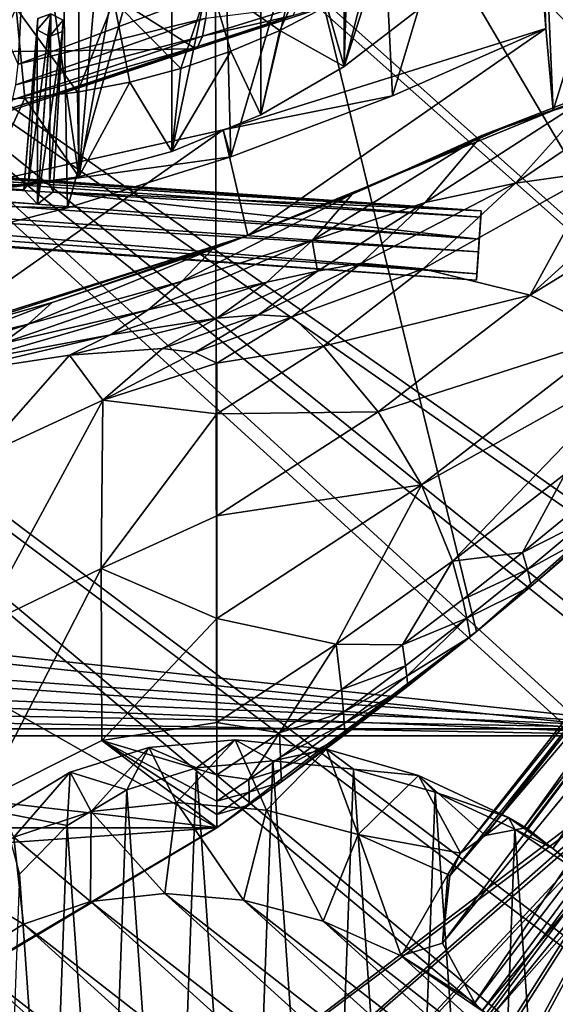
# Model space of a CAD drawing. Header units: metres. Extents: x -904 to 0, y -908 to 0.
# Tile 108 of 161: x -336 to -263, y -232 to -98. Entities that reach past the tile are written whole.
import ezdxf

# ---------------------------------------------------------------- set-up
doc = ezdxf.new("R2010")
doc.units = ezdxf.units.M

msp = doc.modelspace()

# ---------------------------------------------------------------- linework, layer by layer
at = {"layer": 'None'}
for points in [[(-340.778107, -121.33815, 1979.975098), (-340.772614, -30.867098, 1927.806885), (-327.809082, -119.616325, 1977.327515)], [(-340.772614, -30.867098, 1927.806885), (-327.802185, -32.960297, 1927.296631), (-327.809082, -119.616325, 1977.327515)], [(-327.809082, -119.616325, 1977.327515), (-327.802185, -32.960297, 1927.296631), (-321.045898, -42.09388, 1932.019531)], [(-570.15863, -58.565701, 661.240173), (-309.111755, -207.702347, 657.334961), (-309.403992, -35.91481, 661.833374)], [(-309.111755, -207.702347, 657.334961), (-273.966705, -181.177963, 658.029663), (-309.403992, -35.91481, 661.833374)], [(-309.403992, -35.91481, 661.833374), (-273.966705, -181.177963, 658.029663), (-240.875107, -152.150711, 658.789795)], [(-279.686188, -47.13221, 661.539673), (-309.403992, -35.91481, 661.833374), (-240.875107, -152.150711, 658.789795)], [(-327.809082, -119.616325, 1977.327515), (-321.045898, -42.09388, 1932.019531), (-315.202454, -50.203594, 1936.422363)], [(-240.875107, -152.150711, 658.789795), (-242.678009, -75.317757, 660.801697), (-279.686188, -47.13221, 661.539673)], [(-360.185577, -49.225632, 1508.736206), (-333.425598, -55.798313, 1510.421387), (-336.018341, -104.384018, 1538.417725)], [(-315.203613, -116.225586, 1974.506104), (-327.809082, -119.616325, 1977.327515), (-315.202454, -50.203594, 1936.422363)], [(-315.203613, -116.225586, 1974.506104), (-315.202454, -50.203594, 1936.422363), (-303.165863, -59.486263, 1941.720703)], [(-352.977783, -51.564682, 192.840973), (-330.615753, -51.564575, 200.891068), (-352.315155, -129.66301, 201.406082)], [(-330.615753, -51.564575, 200.891068), (-329.323792, -123.827972, 209.19838), (-352.315155, -129.66301, 201.406082)], [(-330.615753, -51.564575, 200.891068), (-308.948242, -51.564468, 210.65741), (-329.323792, -123.827972, 209.19838)], [(-308.948242, -51.564468, 210.65741), (-307.235657, -116.905838, 218.568741), (-329.323792, -123.827972, 209.19838)], [(-308.948242, -51.564468, 210.65741), (-288.105225, -51.564365, 222.078217), (-307.235657, -116.905838, 218.568741)], [(-288.105225, -51.564365, 222.078217), (-285.30072, -108.671394, 229.986725), (-307.235657, -116.905838, 218.568741)], [(-288.105225, -51.564365, 222.078217), (-268.185822, -51.56427, 235.04538), (-285.30072, -108.671394, 229.986725)], [(-268.185822, -51.56427, 235.04538), (-264.548676, -99.550575, 242.856384), (-285.30072, -108.671394, 229.986725)], [(-268.185822, -51.56427, 235.04538), (-266.150391, -51.564274, 234.471405), (-264.548676, -99.550575, 242.856384)], [(-266.150391, -51.564274, 234.471405), (-263.57016, -110.645126, 244.626434), (-264.548676, -99.550575, 242.856384)], [(-266.150391, -51.564274, 234.471405), (-245.317902, -51.56432, 228.596802), (-263.57016, -110.645126, 244.626434)], [(-245.317902, -51.56432, 228.596802), (-242.650131, -103.940552, 237.516327), (-263.57016, -110.645126, 244.626434)], [(-336.018341, -104.384018, 1538.417725), (-333.425598, -55.798313, 1510.421387), (-310.35675, -94.767845, 1529.938843)], [(-570.15863, -58.565701, 661.240173), (-584.097839, -207.702347, 657.334961), (-309.111755, -207.702347, 657.334961)], [(-303.167694, -111.231911, 1971.581177), (-315.203613, -116.225586, 1974.506104), (-303.165863, -59.486263, 1941.720703)], [(-303.167694, -111.231911, 1971.581177), (-303.165863, -59.486263, 1941.720703), (-291.875885, -63.093544, 1944.601685)], [(-291.887726, -104.718575, 1968.632446), (-303.167694, -111.231911, 1971.581177), (-291.875885, -63.093544, 1944.601685)], [(-291.887726, -104.718575, 1968.632446), (-291.875885, -63.093544, 1944.601685), (-290.615204, -63.251045, 1944.844727)], [(-281.540894, -64.128891, 1946.890625), (-291.887726, -104.718575, 1968.632446), (-290.615204, -63.251045, 1944.844727)], [(-281.539154, -96.784805, 1965.748413), (-291.887726, -104.718575, 1968.632446), (-281.540894, -64.128891, 1946.890625)], [(-579.414856, -106.2174, 1605.699707), (-311.951202, -102.333786, 1605.762329), (-369.758789, -65.81794, 1606.712402)], [(-311.951202, -102.333786, 1605.762329), (-285.877808, -93.790787, 1605.964355), (-369.758789, -65.81794, 1606.712402)], [(-300.595734, -99.810318, 1995.312622), (-295.07312, -87.566368, 2019.630005), (-310.040985, -93.242393, 2020.919434)], [(-294.209839, -96.519493, 1994.215942), (-295.07312, -87.566368, 2019.630005), (-300.595734, -99.810318, 1995.312622)], [(-323.056915, -95.837952, 2022.274536), (-313.983032, -104.969437, 1997.598267), (-310.040985, -93.242393, 2020.919434)], [(-313.983032, -104.969437, 1997.598267), (-307.197815, -102.631332, 1996.443726), (-310.040985, -93.242393, 2020.919434)], [(-310.040985, -93.242393, 2020.919434), (-307.197815, -102.631332, 1996.443726), (-300.595734, -99.810318, 1995.312622)], [(-288.07254, -92.77404, 1993.165161), (-294.209839, -96.519493, 1994.215942), (-291.887726, -104.718575, 1968.632446)], [(-281.539154, -96.784805, 1965.748413), (-288.07254, -92.77404, 1993.165161), (-291.887726, -104.718575, 1968.632446)], [(-285.877808, -93.790787, 1605.964355), (-311.951202, -102.333786, 1605.762329), (-298.815125, -97.778793, 1586.467041)], [(-323.056915, -95.837952, 2022.274536), (-336.272583, -96.787689, 2023.781372), (-327.967041, -108.154839, 1999.937988)], [(-310.35675, -94.767845, 1529.938843), (-310.602661, -98.152069, 1549.077271), (-336.018341, -104.384018, 1538.417725)], [(-327.967041, -108.154839, 1999.937988), (-320.917572, -106.813599, 1998.766235), (-323.056915, -95.837952, 2022.274536)], [(-320.917572, -106.813599, 1998.766235), (-313.983032, -104.969437, 1997.598267), (-323.056915, -95.837952, 2022.274536)], [(-335.096313, -108.986382, 2001.10498), (-336.272583, -96.787689, 2023.781372), (-342.268646, -109.303604, 2002.259277)], [(-336.272583, -96.787689, 2023.781372), (-335.096313, -108.986382, 2001.10498), (-327.967041, -108.154839, 1999.937988)], [(-298.176788, -96.625847, 1565.871704), (-311.040833, -100.57795, 1568.351074), (-310.602661, -98.152069, 1549.077271)], [(-298.176788, -96.625847, 1565.871704), (-298.815125, -97.778793, 1586.467041), (-311.040833, -100.57795, 1568.351074)], [(-291.887726, -104.718575, 1968.632446), (-294.209839, -96.519493, 1994.215942), (-300.595734, -99.810318, 1995.312622)], [(-310.602661, -98.152069, 1549.077271), (-336.327271, -107.168266, 1555.495117), (-336.018341, -104.384018, 1538.417725)], [(-310.602661, -98.152069, 1549.077271), (-311.040833, -100.57795, 1568.351074), (-336.327271, -107.168266, 1555.495117)], [(-311.951202, -102.333786, 1605.762329), (-311.68454, -101.995674, 1587.721069), (-298.815125, -97.778793, 1586.467041)], [(-298.815125, -97.778793, 1586.467041), (-311.68454, -101.995674, 1587.721069), (-311.040833, -100.57795, 1568.351074)], [(-308.258362, -113.289162, 254.313873), (-285.30072, -108.671394, 229.986725), (-264.548676, -99.550575, 242.856384)], [(-308.258362, -113.289162, 254.313873), (-264.548676, -99.550575, 242.856384), (-304.923157, -127.584183, 256.257996)], [(-307.197815, -102.631332, 1996.443726), (-303.167694, -111.231911, 1971.581177), (-300.595734, -99.810318, 1995.312622)], [(-264.548676, -99.550575, 242.856384), (-263.57016, -110.645126, 244.626434), (-304.923157, -127.584183, 256.257996)], [(-300.595734, -99.810318, 1995.312622), (-303.167694, -111.231911, 1971.581177), (-291.887726, -104.718575, 1968.632446)], [(-311.040833, -100.57795, 1568.351074), (-336.76712, -109.205345, 1572.676147), (-336.327271, -107.168266, 1555.495117)], [(-311.040833, -100.57795, 1568.351074), (-311.68454, -101.995674, 1587.721069), (-336.76712, -109.205345, 1572.676147)], [(-337.979492, -110.967003, 1605.560547), (-311.951202, -102.333786, 1605.762329), (-579.414856, -106.2174, 1605.699707)], [(-311.951202, -102.333786, 1605.762329), (-337.979492, -110.967003, 1605.560547), (-337.340118, -110.476547, 1589.921021)], [(-311.68454, -101.995674, 1587.721069), (-337.340118, -110.476547, 1589.921021), (-336.76712, -109.205345, 1572.676147)], [(-311.68454, -101.995674, 1587.721069), (-311.951202, -102.333786, 1605.762329), (-337.340118, -110.476547, 1589.921021)], [(-313.983032, -104.969437, 1997.598267), (-315.203613, -116.225586, 1974.506104), (-307.197815, -102.631332, 1996.443726)], [(-315.203613, -116.225586, 1974.506104), (-303.167694, -111.231911, 1971.581177), (-307.197815, -102.631332, 1996.443726)], [(-257.289978, -107.859802, 392.091766), (-242.837982, -102.979958, 419.655731), (-268.663788, -120.507317, 396.536804)], [(-268.663788, -120.507317, 396.536804), (-242.837982, -102.979958, 419.655731), (-257.528198, -118.892288, 424.103149)], [(-315.203613, -116.225586, 1974.506104), (-313.983032, -104.969437, 1997.598267), (-320.917572, -106.813599, 1998.766235)], [(-263.57016, -110.645126, 244.626434), (-242.650131, -103.940552, 237.516327), (-251.380814, -106.207016, 324.41684)], [(-257.289978, -107.859802, 392.091766), (-273.212372, -114.029503, 365.419128), (-251.380814, -106.207016, 324.41684)], [(-273.212372, -114.029503, 365.419128), (-270.479858, -113.079422, 324.41684), (-251.380814, -106.207016, 324.41684)], [(-251.380814, -106.207016, 324.41684), (-270.479858, -113.079422, 324.41684), (-263.57016, -110.645126, 244.626434)], [(-327.809082, -119.616325, 1977.327515), (-320.917572, -106.813599, 1998.766235), (-327.967041, -108.154839, 1999.937988)], [(-327.809082, -119.616325, 1977.327515), (-315.203613, -116.225586, 1974.506104), (-320.917572, -106.813599, 1998.766235)], [(-273.212372, -114.029503, 365.419128), (-257.289978, -107.859802, 392.091766), (-280.902405, -123.089821, 369.59729)], [(-280.902405, -123.089821, 369.59729), (-257.289978, -107.859802, 392.091766), (-268.663788, -120.507317, 396.536804)], [(-342.268646, -109.303604, 2002.259277), (-340.778107, -121.33815, 1979.975098), (-335.096313, -108.986382, 2001.10498)], [(-340.778107, -121.33815, 1979.975098), (-327.809082, -119.616325, 1977.327515), (-335.096313, -108.986382, 2001.10498)], [(-335.096313, -108.986382, 2001.10498), (-327.809082, -119.616325, 1977.327515), (-327.967041, -108.154839, 1999.937988)], [(-307.235657, -116.905838, 218.568741), (-285.30072, -108.671394, 229.986725), (-308.258362, -113.289162, 254.313873)], [(-263.57016, -110.645126, 244.626434), (-289.070953, -121.064362, 324.41684), (-304.923157, -127.584183, 256.257996)], [(-270.479858, -113.079422, 324.41684), (-289.070953, -121.064362, 324.41684), (-263.57016, -110.645126, 244.626434)], [(-273.212372, -114.029503, 365.419128), (-290.794067, -121.969086, 340.890442), (-270.479858, -113.079422, 324.41684)], [(-290.794067, -121.969086, 340.890442), (-289.070953, -121.064362, 324.41684), (-270.479858, -113.079422, 324.41684)], [(-353.515472, -123.347672, 262.532867), (-307.235657, -116.905838, 218.568741), (-308.258362, -113.289162, 254.313873)], [(-353.515472, -123.347672, 262.532867), (-308.258362, -113.289162, 254.313873), (-348.129944, -141.226334, 265.090027)], [(-308.258362, -113.289162, 254.313873), (-304.923157, -127.584183, 256.257996), (-348.129944, -141.226334, 265.090027)], [(-290.794067, -121.969086, 340.890442), (-273.212372, -114.029503, 365.419128), (-296.218445, -128.241486, 344.45343)], [(-296.218445, -128.241486, 344.45343), (-273.212372, -114.029503, 365.419128), (-280.902405, -123.089821, 369.59729)], [(-353.515472, -123.347672, 262.532867), (-329.323792, -123.827972, 209.19838), (-307.235657, -116.905838, 218.568741)], [(-266.663818, -135.641937, 456.405334), (-247.476913, -118.269089, 452.187042), (-238.560318, -118.387329, 480.707062)], [(-247.476913, -118.269089, 452.187042), (-266.663818, -135.641937, 456.405334), (-257.528198, -118.892288, 424.103149)], [(-255.237625, -141.133286, 512.857849), (-266.663818, -135.641937, 456.405334), (-238.560318, -118.387329, 480.707062)], [(-266.663818, -135.641937, 456.405334), (-281.153229, -132.099258, 400.969513), (-257.528198, -118.892288, 424.103149)], [(-281.153229, -132.099258, 400.969513), (-268.663788, -120.507317, 396.536804), (-257.528198, -118.892288, 424.103149)], [(-289.070953, -121.064362, 324.41684), (-309.686249, -129.399902, 317.577972), (-304.923157, -127.584183, 256.257996)], [(-290.794067, -121.969086, 340.890442), (-309.686249, -129.399902, 317.577972), (-289.070953, -121.064362, 324.41684)], [(-281.153229, -132.099258, 400.969513), (-289.497742, -131.303055, 373.763184), (-268.663788, -120.507317, 396.536804)], [(-289.497742, -131.303055, 373.763184), (-280.902405, -123.089821, 369.59729), (-268.663788, -120.507317, 396.536804)], [(-309.686249, -129.399902, 317.577972), (-290.794067, -121.969086, 340.890442), (-313.79834, -133.759689, 320.763885)], [(-313.79834, -133.759689, 320.763885), (-290.794067, -121.969086, 340.890442), (-296.218445, -128.241486, 344.45343)], [(-352.315155, -129.66301, 201.406082), (-329.323792, -123.827972, 209.19838), (-353.515472, -123.347672, 262.532867)], [(-295.49884, -132.379745, 360.715729), (-296.218445, -128.241486, 344.45343), (-280.902405, -123.089821, 369.59729)], [(-289.497742, -131.303055, 373.763184), (-295.49884, -132.379745, 360.715729), (-280.902405, -123.089821, 369.59729)], [(-343.84494, -140.138229, 288.651123), (-348.129944, -141.226334, 265.090027), (-304.923157, -127.584183, 256.257996)], [(-331.430328, -136.622894, 297.04657), (-343.84494, -140.138229, 288.651123), (-304.923157, -127.584183, 256.257996)], [(-304.923157, -127.584183, 256.257996), (-309.686249, -129.399902, 317.577972), (-331.430328, -136.622894, 297.04657)], [(-302.345581, -133.863602, 348.005005), (-318.424469, -137.649216, 323.938995), (-296.218445, -128.241486, 344.45343)], [(-296.218445, -128.241486, 344.45343), (-318.424469, -137.649216, 323.938995), (-313.79834, -133.759689, 320.763885)], [(-295.49884, -132.379745, 360.715729), (-302.345581, -133.863602, 348.005005), (-296.218445, -128.241486, 344.45343)], [(-331.430328, -136.622894, 297.04657), (-309.686249, -129.399902, 317.577972), (-334.688568, -139.574203, 299.994354)], [(-334.688568, -139.574203, 299.994354), (-309.686249, -129.399902, 317.577972), (-313.79834, -133.759689, 320.763885)], [(-298.926239, -138.570328, 377.92511), (-303.454712, -138.324127, 364.55896), (-289.497742, -131.303055, 373.763184)], [(-303.454712, -138.324127, 364.55896), (-295.49884, -132.379745, 360.715729), (-289.497742, -131.303055, 373.763184)], [(-298.926239, -138.570328, 377.92511), (-289.497742, -131.303055, 373.763184), (-281.153229, -132.099258, 400.969513)], [(-303.454712, -138.324127, 364.55896), (-309.11972, -138.748688, 351.554291), (-295.49884, -132.379745, 360.715729)], [(-309.11972, -138.748688, 351.554291), (-302.345581, -133.863602, 348.005005), (-295.49884, -132.379745, 360.715729)], [(-294.668427, -142.525253, 405.397247), (-298.926239, -138.570328, 377.92511), (-281.153229, -132.099258, 400.969513)], [(-294.668427, -142.525253, 405.397247), (-281.153229, -132.099258, 400.969513), (-266.663818, -135.641937, 456.405334)], [(-318.424469, -137.649216, 323.938995), (-338.291931, -142.214203, 302.932007), (-313.79834, -133.759689, 320.763885)], [(-313.79834, -133.759689, 320.763885), (-338.291931, -142.214203, 302.932007), (-334.688568, -139.574203, 299.994354)], [(-309.11972, -138.748688, 351.554291), (-323.523773, -140.994278, 327.112671), (-302.345581, -133.863602, 348.005005)], [(-323.523773, -140.994278, 327.112671), (-318.424469, -137.649216, 323.938995), (-302.345581, -133.863602, 348.005005)], [(-287.255005, -151.422043, 460.617676), (-294.668427, -142.525253, 405.397247), (-266.663818, -135.641937, 456.405334)], [(-287.255005, -151.422043, 460.617676), (-266.663818, -135.641937, 456.405334), (-255.237625, -141.133286, 512.857849)], [(-343.84494, -140.138229, 288.651123), (-331.430328, -136.622894, 297.04657), (-346.673431, -142.486923, 291.392975)], [(-346.673431, -142.486923, 291.392975), (-331.430328, -136.622894, 297.04657), (-334.688568, -139.574203, 299.994354)], [(-323.523773, -140.994278, 327.112671), (-342.212738, -144.481995, 305.868469), (-318.424469, -137.649216, 323.938995)], [(-342.212738, -144.481995, 305.868469), (-338.291931, -142.214203, 302.932007), (-318.424469, -137.649216, 323.938995)], [(-312.076172, -143.386978, 368.392639), (-316.476959, -142.861771, 355.095032), (-303.454712, -138.324127, 364.55896)], [(-316.476959, -142.861771, 355.095032), (-309.11972, -138.748688, 351.554291), (-303.454712, -138.324127, 364.55896)], [(-312.076172, -143.386978, 368.392639), (-303.454712, -138.324127, 364.55896), (-298.926239, -138.570328, 377.92511)], [(-338.291931, -142.214203, 302.932007), (-349.772217, -144.594299, 294.125366), (-334.688568, -139.574203, 299.994354)], [(-334.688568, -139.574203, 299.994354), (-349.772217, -144.594299, 294.125366), (-346.673431, -142.486923, 291.392975)], [(-316.476959, -142.861771, 355.095032), (-329.049408, -143.772125, 330.279114), (-309.11972, -138.748688, 351.554291)], [(-329.049408, -143.772125, 330.279114), (-323.523773, -140.994278, 327.112671), (-309.11972, -138.748688, 351.554291)], [(-309.104706, -144.842346, 382.076416), (-312.076172, -143.386978, 368.392639), (-298.926239, -138.570328, 377.92511)], [(-309.104706, -144.842346, 382.076416), (-298.926239, -138.570328, 377.92511), (-294.668427, -142.525253, 405.397247)], [(-329.049408, -143.772125, 330.279114), (-346.419006, -146.364868, 308.79834), (-323.523773, -140.994278, 327.112671)], [(-346.419006, -146.364868, 308.79834), (-342.212738, -144.481995, 305.868469), (-323.523773, -140.994278, 327.112671)], [(-281.394989, -161.315369, 516.115173), (-287.255005, -151.422043, 460.617676), (-255.237625, -141.133286, 512.857849)], [(-281.394989, -161.315369, 516.115173), (-255.237625, -141.133286, 512.857849), (-250.743134, -144.240845, 541.375)], [(-309.104675, -151.719986, 409.813141), (-309.104706, -144.842346, 382.076416), (-294.668427, -142.525253, 405.397247)], [(-309.104675, -151.719986, 409.813141), (-294.668427, -142.525253, 405.397247), (-287.255005, -151.422043, 460.617676)], [(-341.236298, -157.586411, 363.115509), (-346.419006, -146.364868, 308.79834), (-329.049408, -143.772125, 330.279114)], [(-341.236298, -157.586411, 363.115509), (-329.049408, -143.772125, 330.279114), (-324.555908, -149.836288, 365.081757)], [(-329.049408, -143.772125, 330.279114), (-316.476959, -142.861771, 355.095032), (-324.555908, -149.836288, 365.081757)], [(-324.555908, -149.836288, 365.081757), (-316.476959, -142.861771, 355.095032), (-312.076172, -143.386978, 368.392639)], [(-312.076172, -143.386978, 368.392639), (-309.104706, -144.842346, 382.076416), (-324.555908, -149.836288, 365.081757)], [(-309.104706, -144.842346, 382.076416), (-309.104675, -151.719986, 409.813141), (-324.555908, -149.836288, 365.081757)], [(-281.394989, -161.315369, 516.115173), (-250.743134, -144.240845, 541.375), (-277.216827, -171.638611, 571.83728)], [(-277.216827, -171.638611, 571.83728), (-250.743134, -144.240845, 541.375), (-261.919159, -159.82811, 570.942078)], [(-341.221985, -180.567749, 453.232239), (-341.236298, -157.586411, 363.115509), (-324.555908, -149.836288, 365.081757)], [(-324.773163, -172.646378, 455.247742), (-341.221985, -180.567749, 453.232239), (-324.555908, -149.836288, 365.081757)], [(-324.555908, -149.836288, 365.081757), (-309.104675, -151.719986, 409.813141), (-324.773163, -172.646378, 455.247742)], [(-309.104675, -151.719986, 409.813141), (-309.104645, -165.512878, 464.818054), (-324.773163, -172.646378, 455.247742)], [(-309.104645, -165.512878, 464.818054), (-309.104675, -151.719986, 409.813141), (-287.255005, -151.422043, 460.617676)], [(-309.104645, -165.512878, 464.818054), (-287.255005, -151.422043, 460.617676), (-281.394989, -161.315369, 516.115173)], [(-273.966705, -181.177963, 658.029663), (-266.52301, -175.025436, 627.738831), (-240.875107, -152.150711, 658.789795)], [(-266.52301, -175.025436, 627.738831), (-258.34729, -168.024017, 627.738831), (-240.875107, -152.150711, 658.789795)], [(-277.216827, -171.638611, 571.83728), (-261.919159, -159.82811, 570.942078), (-267.735199, -170.484665, 599.536926)], [(-267.735199, -170.484665, 599.536926), (-261.919159, -159.82811, 570.942078), (-259.798462, -164.009476, 599.305725)], [(-309.104614, -179.413193, 519.362671), (-309.104645, -165.512878, 464.818054), (-281.394989, -161.315369, 516.115173)], [(-309.104614, -179.413193, 519.362671), (-281.394989, -161.315369, 516.115173), (-292.954742, -182.857666, 572.731201)], [(-292.954742, -182.857666, 572.731201), (-281.394989, -161.315369, 516.115173), (-277.216827, -171.638611, 571.83728)], [(-258.988281, -166.050568, 613.514526), (-267.735199, -170.484665, 599.536926), (-259.798462, -164.009476, 599.305725)], [(-324.773163, -172.646378, 455.247742), (-309.104645, -165.512878, 464.818054), (-309.104614, -179.413193, 519.362671)], [(-258.988281, -166.050568, 613.514526), (-267.057831, -172.782898, 613.631592), (-267.735199, -170.484665, 599.536926)], [(-258.988281, -166.050568, 613.514526), (-258.34729, -168.024017, 627.738831), (-267.057831, -172.782898, 613.631592)], [(-258.34729, -168.024017, 627.738831), (-266.52301, -175.025436, 627.738831), (-267.057831, -172.782898, 613.631592)], [(-275.789124, -176.809235, 599.768005), (-277.216827, -171.638611, 571.83728), (-267.735199, -170.484665, 599.536926)], [(-267.057831, -172.782898, 613.631592), (-275.789124, -176.809235, 599.768005), (-267.735199, -170.484665, 599.536926)], [(-292.954742, -182.857666, 572.731201), (-277.216827, -171.638611, 571.83728), (-283.956726, -182.980911, 599.998901)], [(-283.956726, -182.980911, 599.998901), (-277.216827, -171.638611, 571.83728), (-275.789124, -176.809235, 599.768005)], [(-340.932739, -204.014221, 543.223694), (-341.221985, -180.567749, 453.232239), (-324.773163, -172.646378, 455.247742)], [(-324.696655, -195.92572, 545.287109), (-340.932739, -204.014221, 543.223694), (-324.773163, -172.646378, 455.247742)], [(-324.773163, -172.646378, 455.247742), (-309.104614, -179.413193, 519.362671), (-324.696655, -195.92572, 545.287109)], [(-275.245483, -179.363235, 613.748535), (-275.789124, -176.809235, 599.768005), (-267.057831, -172.782898, 613.631592)], [(-267.057831, -172.782898, 613.631592), (-266.52301, -175.025436, 627.738831), (-275.245483, -179.363235, 613.748535)], [(-266.52301, -175.025436, 627.738831), (-274.817139, -181.874252, 627.738831), (-275.245483, -179.363235, 613.748535)], [(-274.817139, -181.874252, 627.738831), (-266.52301, -175.025436, 627.738831), (-273.966705, -181.177963, 658.029663)], [(-275.245483, -179.363235, 613.748535), (-283.956726, -182.980911, 599.998901), (-275.789124, -176.809235, 599.768005)], [(-309.104614, -179.413193, 519.362671), (-309.104614, -193.468918, 573.622925), (-324.696655, -195.92572, 545.287109)], [(-309.104614, -193.468918, 573.622925), (-309.104614, -179.413193, 519.362671), (-292.954742, -182.857666, 572.731201)], [(-283.547729, -185.789246, 613.865417), (-283.956726, -182.980911, 599.998901), (-275.245483, -179.363235, 613.748535)], [(-283.375916, -187.183502, 620.801147), (-283.547729, -185.789246, 613.865417), (-275.245483, -179.363235, 613.748535)], [(-275.245483, -179.363235, 613.748535), (-274.817139, -181.874252, 627.738831), (-283.375916, -187.183502, 620.801147)], [(-309.111755, -207.702347, 657.334961), (-300.373444, -201.481506, 627.738892), (-273.966705, -181.177963, 658.029663)], [(-300.373444, -201.481506, 627.738892), (-291.746124, -195.104599, 627.738892), (-273.966705, -181.177963, 658.029663)], [(-273.966705, -181.177963, 658.029663), (-291.746124, -195.104599, 627.738892), (-283.226105, -188.568115, 627.738892)], [(-283.226105, -188.568115, 627.738892), (-274.817139, -181.874252, 627.738831), (-273.966705, -181.177963, 658.029663)], [(-274.817139, -181.874252, 627.738831), (-283.226105, -188.568115, 627.738892), (-283.375916, -187.183502, 620.801147)], [(-309.104614, -193.468918, 573.622925), (-292.954742, -182.857666, 572.731201), (-300.618011, -194.85643, 600.460083)], [(-300.618011, -194.85643, 600.460083), (-292.954742, -182.857666, 572.731201), (-292.234253, -188.997345, 600.229614)], [(-292.954742, -182.857666, 572.731201), (-283.956726, -182.980911, 599.998901), (-292.234253, -188.997345, 600.229614)], [(-292.234253, -188.997345, 600.229614), (-283.956726, -182.980911, 599.998901), (-283.547729, -185.789246, 613.865417)], [(-283.547729, -185.789246, 613.865417), (-291.960754, -192.058533, 613.982239), (-292.234253, -188.997345, 600.229614)], [(-291.960754, -192.058533, 613.982239), (-283.547729, -185.789246, 613.865417), (-283.375916, -187.183502, 620.801147)], [(-291.846039, -193.584167, 620.859863), (-291.960754, -192.058533, 613.982239), (-283.375916, -187.183502, 620.801147)], [(-283.375916, -187.183502, 620.801147), (-283.226105, -188.568115, 627.738892), (-291.846039, -193.584167, 620.859863)], [(-291.960754, -192.058533, 613.982239), (-300.618011, -194.85643, 600.460083), (-292.234253, -188.997345, 600.229614)], [(-283.226105, -188.568115, 627.738892), (-291.746124, -195.104599, 627.738892), (-291.846039, -193.584167, 620.859863)], [(-300.618011, -194.85643, 600.460083), (-291.960754, -192.058533, 613.982239), (-300.480865, -198.168945, 614.098877)], [(-300.480865, -198.168945, 614.098877), (-291.960754, -192.058533, 613.982239), (-291.846039, -193.584167, 620.859863)], [(-324.696655, -195.92572, 545.287109), (-309.104614, -193.468918, 573.622925), (-309.104614, -200.556244, 600.689819)], [(-309.104614, -200.556244, 600.689819), (-309.104614, -193.468918, 573.622925), (-300.618011, -194.85643, 600.460083)], [(-300.423431, -199.8255, 620.918457), (-300.480865, -198.168945, 614.098877), (-291.846039, -193.584167, 620.859863)], [(-291.846039, -193.584167, 620.859863), (-291.746124, -195.104599, 627.738892), (-300.423431, -199.8255, 620.918457)], [(-309.104614, -200.556244, 600.689819), (-300.618011, -194.85643, 600.460083), (-304.779999, -201.164001, 614.157166)], [(-304.779999, -201.164001, 614.157166), (-300.618011, -194.85643, 600.460083), (-300.480865, -198.168945, 614.098877)], [(-291.746124, -195.104599, 627.738892), (-300.373444, -201.481506, 627.738892), (-300.423431, -199.8255, 620.918457)], [(-324.696655, -195.92572, 545.287109), (-309.104614, -207.697006, 627.738892), (-340.932739, -204.014221, 543.223694)], [(-309.104614, -200.556244, 600.689819), (-309.104614, -204.118515, 614.214905), (-324.696655, -195.92572, 545.287109)], [(-309.104614, -204.118515, 614.214905), (-309.104614, -205.905502, 620.976501), (-324.696655, -195.92572, 545.287109)], [(-324.696655, -195.92572, 545.287109), (-309.104614, -205.905502, 620.976501), (-309.104614, -207.697006, 627.738892)], [(-304.779999, -201.164001, 614.157166), (-300.480865, -198.168945, 614.098877), (-300.423431, -199.8255, 620.918457)], [(-304.751251, -202.885834, 620.947754), (-304.779999, -201.164001, 614.157166), (-300.423431, -199.8255, 620.918457)], [(-300.423431, -199.8255, 620.918457), (-300.373444, -201.481506, 627.738892), (-304.751251, -202.885834, 620.947754)], [(-309.104614, -204.118515, 614.214905), (-309.104614, -200.556244, 600.689819), (-304.779999, -201.164001, 614.157166)], [(-309.104614, -204.118515, 614.214905), (-304.779999, -201.164001, 614.157166), (-304.751251, -202.885834, 620.947754)], [(-304.726257, -204.609543, 627.738892), (-300.373444, -201.481506, 627.738892), (-309.111755, -207.702347, 657.334961)], [(-300.373444, -201.481506, 627.738892), (-304.726257, -204.609543, 627.738892), (-304.751251, -202.885834, 620.947754)], [(-304.751251, -202.885834, 620.947754), (-304.726257, -204.609543, 627.738892), (-309.104614, -205.905502, 620.976501)], [(-309.104614, -205.905502, 620.976501), (-309.104614, -204.118515, 614.214905), (-304.751251, -202.885834, 620.947754)], [(-309.104614, -207.697006, 627.738892), (-340.593079, -226.294678, 627.738281), (-340.932739, -204.014221, 543.223694)], [(-309.104614, -207.697006, 627.738892), (-304.726257, -204.609543, 627.738892), (-309.111755, -207.702347, 657.334961)], [(-304.726257, -204.609543, 627.738892), (-309.104614, -207.697006, 627.738892), (-309.104614, -205.905502, 620.976501)], [(-584.097839, -207.702347, 657.334961), (-554.825745, -225.18071, 656.877319), (-309.111755, -207.702347, 657.334961)], [(-309.111755, -207.702347, 657.334961), (-554.825745, -225.18071, 656.877319), (-338.381592, -225.180984, 656.877258)], [(-309.104614, -207.697006, 627.738892), (-338.381592, -225.180984, 656.877258), (-340.593079, -226.294678, 627.738281)], [(-309.104614, -207.697006, 627.738892), (-309.111755, -207.702347, 657.334961), (-338.381592, -225.180984, 656.877258)]]:
    msp.add_3dface(points, dxfattribs=at)
at = {"layer": 'None012311'}
for points in [[(-273.36026, -125.110855, 1633.96521), (-672.385864, -97.20826, 1633.96521), (-672.713623, -101.895279, 1635.675293)], [(-273.299683, -124.244728, 1629.041138), (-672.325317, -96.34214, 1629.041138), (-672.385864, -97.20826, 1633.96521)], [(-273.36026, -125.110855, 1633.96521), (-273.299683, -124.244728, 1629.041138), (-672.385864, -97.20826, 1633.96521)], [(-672.325317, -96.34214, 1629.041138), (-273.299683, -124.244728, 1629.041138), (-612.486877, -100.747734, 1628.526367)], [(-333.468994, -99.740837, 1599.466675), (-335.252167, -121.400764, 1626.921143), (-333.362122, -98.212486, 1600.752319)], [(-335.252167, -121.400764, 1626.921143), (-334.600922, -120.491714, 1627.986816), (-333.362122, -98.212486, 1600.752319)], [(-333.362122, -98.212486, 1600.752319), (-334.600922, -120.491714, 1627.986816), (-331.580872, -97.56913, 1601.395142)], [(-334.600922, -120.491714, 1627.986816), (-333.168915, -120.279549, 1628.526367), (-331.580872, -97.56913, 1601.395142)], [(-333.468994, -99.740837, 1599.466675), (-331.580872, -97.56913, 1601.395142), (-331.794617, -100.625839, 1598.823975)], [(-333.468994, -99.740837, 1599.466675), (-333.362122, -98.212486, 1600.752319), (-331.580872, -97.56913, 1601.395142)], [(-331.580872, -97.56913, 1601.395142), (-333.168915, -120.279549, 1628.526367), (-331.780273, -120.688843, 1627.986938)], [(-331.580872, -97.56913, 1601.395142), (-329.906464, -98.454124, 1600.752319), (-331.794617, -100.625839, 1598.823975)], [(-331.794617, -100.625839, 1598.823975), (-329.906464, -98.454124, 1600.752319), (-330.013336, -99.982483, 1599.466675)], [(-329.906464, -98.454124, 1600.752319), (-331.580872, -97.56913, 1601.395142), (-331.780273, -120.688843, 1627.986938)], [(-329.906464, -98.454124, 1600.752319), (-331.780273, -120.688843, 1627.986938), (-331.261963, -121.679771, 1626.921021)], [(-330.013336, -99.982483, 1599.466675), (-329.906464, -98.454124, 1600.752319), (-331.261963, -121.679771, 1626.921021)], [(-333.38266, -123.336266, 1625.9552), (-335.252167, -121.400764, 1626.921143), (-333.468994, -99.740837, 1599.466675)], [(-331.794617, -100.625839, 1598.823975), (-333.38266, -123.336266, 1625.9552), (-333.468994, -99.740837, 1599.466675)], [(-672.920227, -104.850044, 1627.537354), (-672.592468, -100.163025, 1625.827271), (-273.894623, -132.75264, 1627.537354)], [(-672.592468, -100.163025, 1625.827271), (-273.566864, -128.065613, 1625.827271), (-273.894623, -132.75264, 1627.537354)], [(-672.592468, -100.163025, 1625.827271), (-612.700623, -103.804451, 1625.9552), (-333.38266, -123.336266, 1625.9552)], [(-672.592468, -100.163025, 1625.827271), (-333.38266, -123.336266, 1625.9552), (-273.566864, -128.065613, 1625.827271)], [(-273.299683, -124.244728, 1629.041138), (-333.168915, -120.279549, 1628.526367), (-612.486877, -100.747734, 1628.526367)], [(-612.486877, -100.747734, 1628.526367), (-333.168915, -120.279549, 1628.526367), (-611.098206, -101.157028, 1627.986938)], [(-333.168915, -120.279549, 1628.526367), (-334.600922, -120.491714, 1627.986816), (-611.098206, -101.157028, 1627.986938)], [(-611.098206, -101.157028, 1627.986938), (-334.600922, -120.491714, 1627.986816), (-610.579895, -102.147957, 1626.921021)], [(-331.794617, -100.625839, 1598.823975), (-330.013336, -99.982483, 1599.466675), (-333.38266, -123.336266, 1625.9552)], [(-330.013336, -99.982483, 1599.466675), (-331.261963, -121.679771, 1626.921021), (-333.38266, -123.336266, 1625.9552)], [(-273.687988, -129.797867, 1635.675293), (-672.713623, -101.895279, 1635.675293), (-672.980774, -105.716171, 1632.461426)], [(-273.687988, -129.797867, 1635.675293), (-273.36026, -125.110855, 1633.96521), (-672.713623, -101.895279, 1635.675293)], [(-612.700623, -103.804451, 1625.9552), (-610.579895, -102.147957, 1626.921021), (-333.38266, -123.336266, 1625.9552)], [(-333.38266, -123.336266, 1625.9552), (-610.579895, -102.147957, 1626.921021), (-335.252167, -121.400764, 1626.921143)], [(-610.579895, -102.147957, 1626.921021), (-334.600922, -120.491714, 1627.986816), (-335.252167, -121.400764, 1626.921143)], [(-672.980774, -105.716171, 1632.461426), (-672.920227, -104.850044, 1627.537354), (-273.95517, -133.618759, 1632.461426)], [(-672.920227, -104.850044, 1627.537354), (-273.894623, -132.75264, 1627.537354), (-273.95517, -133.618759, 1632.461426)], [(-273.95517, -133.618759, 1632.461426), (-273.687988, -129.797867, 1635.675293), (-672.980774, -105.716171, 1632.461426)], [(-273.299683, -124.244728, 1629.041138), (-331.780273, -120.688843, 1627.986938), (-333.168915, -120.279549, 1628.526367)], [(-331.261963, -121.679771, 1626.921021), (-331.780273, -120.688843, 1627.986938), (-273.299683, -124.244728, 1629.041138)], [(-333.38266, -123.336266, 1625.9552), (-331.261963, -121.679771, 1626.921021), (-273.566864, -128.065613, 1625.827271)], [(-273.566864, -128.065613, 1625.827271), (-331.261963, -121.679771, 1626.921021), (-273.299683, -124.244728, 1629.041138)], [(-273.687988, -129.797867, 1635.675293), (-273.566864, -128.065613, 1625.827271), (-273.36026, -125.110855, 1633.96521)], [(-273.566864, -128.065613, 1625.827271), (-273.299683, -124.244728, 1629.041138), (-273.36026, -125.110855, 1633.96521)], [(-273.894623, -132.75264, 1627.537354), (-273.566864, -128.065613, 1625.827271), (-273.687988, -129.797867, 1635.675293)], [(-273.95517, -133.618759, 1632.461426), (-273.894623, -132.75264, 1627.537354), (-273.687988, -129.797867, 1635.675293)]]:
    msp.add_3dface(points, dxfattribs=at)
at = {"layer": 'None012313'}
for points in [[(-267.562469, -207.784882, 1946.052246), (-221.714661, -143.82843, 1820.360352), (-272.791534, -208.738678, 1942.508301)], [(-221.714661, -143.82843, 1820.360352), (-225.445755, -146.601959, 1817.338501), (-272.791534, -208.738678, 1942.508301)], [(-267.098022, -207.797089, 1946.276245), (-217.695145, -143.00235, 1822.432251), (-267.562469, -207.784882, 1946.052246)], [(-217.695145, -143.00235, 1822.432251), (-221.714661, -143.82843, 1820.360352), (-267.562469, -207.784882, 1946.052246)], [(-217.695145, -143.00235, 1822.432251), (-267.098022, -207.797089, 1946.276245), (-263.617371, -210.539719, 1951.477417)], [(-213.360245, -143.625961, 1823.837646), (-217.695145, -143.00235, 1822.432251), (-263.617371, -210.539719, 1951.477417)], [(-213.360245, -143.625961, 1823.837646), (-263.617371, -210.539719, 1951.477417), (-258.582336, -214.410187, 1953.719116)], [(-272.791534, -208.738678, 1942.508301), (-225.445755, -146.601959, 1817.338501), (-276.132813, -211.163605, 1938.293579)], [(-225.445755, -146.601959, 1817.338501), (-227.311584, -150.828873, 1814.272827), (-276.132813, -211.163605, 1938.293579)], [(-227.311584, -150.828873, 1814.272827), (-277.550232, -214.209473, 1934.21814), (-277.546234, -214.1996, 1934.21936)], [(-227.311584, -150.828873, 1814.272827), (-227.19043, -154.884613, 1812.10144), (-277.550232, -214.209473, 1934.21814)], [(-276.132813, -211.163605, 1938.293579), (-227.311584, -150.828873, 1814.272827), (-277.546234, -214.1996, 1934.21936)], [(-227.19043, -154.884613, 1812.10144), (-278.568268, -223.341339, 1932.989868), (-277.550232, -214.209473, 1934.21814)], [(-227.19043, -154.884613, 1812.10144), (-225.569611, -158.897018, 1810.557983), (-278.568268, -223.341339, 1932.989868)], [(-225.569611, -158.897018, 1810.557983), (-274.192383, -231.418243, 1932.031006), (-278.568268, -223.341339, 1932.989868)], [(-225.569611, -158.897018, 1810.557983), (-221.908112, -162.989349, 1809.793213), (-274.192383, -231.418243, 1932.031006)], [(-221.908112, -162.989349, 1809.793213), (-273.170868, -232.484726, 1932.188232), (-274.192383, -231.418243, 1932.031006)], [(-217.025116, -165.55397, 1810.356934), (-273.170868, -232.484726, 1932.188232), (-221.908112, -162.989349, 1809.793213)], [(-271.892334, -233.21019, 1931.976807), (-273.170868, -232.484726, 1932.188232), (-217.025116, -165.55397, 1810.356934)], [(-212.695007, -166.177902, 1811.760254), (-271.892334, -233.21019, 1931.976807), (-217.025116, -165.55397, 1810.356934)], [(-262.96701, -235.496185, 1932.622681), (-271.892334, -233.21019, 1931.976807), (-212.695007, -166.177902, 1811.760254)], [(-318.334503, -196.871399, 1966.902222), (-311.889435, -199.605774, 1975.789917), (-306.621796, -195.824387, 1959.812744)], [(-318.334503, -196.871399, 1966.902222), (-306.621796, -195.824387, 1959.812744), (-314.594757, -204.2798, 1947.780884)], [(-314.594757, -204.2798, 1947.780884), (-306.621796, -195.824387, 1959.812744), (-302.382477, -205.329483, 1941.823486)], [(-311.889435, -199.605774, 1975.789917), (-301.527405, -198.664124, 1969.507813), (-306.621796, -195.824387, 1959.812744)], [(-306.621796, -195.824387, 1959.812744), (-301.527405, -198.664124, 1969.507813), (-294.278229, -197.09906, 1953.934448)], [(-306.621796, -195.824387, 1959.812744), (-294.278229, -197.09906, 1953.934448), (-302.382477, -205.329483, 1941.823486)], [(-328.965637, -200.199783, 1974.929932), (-321.292053, -202.565018, 1982.900391), (-318.334503, -196.871399, 1966.902222)], [(-328.965637, -200.199783, 1974.929932), (-318.334503, -196.871399, 1966.902222), (-326.144348, -205.517227, 1954.908936)], [(-326.144348, -205.517227, 1954.908936), (-318.334503, -196.871399, 1966.902222), (-314.594757, -204.2798, 1947.780884)], [(-321.292053, -202.565018, 1982.900391), (-311.889435, -199.605774, 1975.789917), (-318.334503, -196.871399, 1966.902222)], [(-302.382477, -205.329483, 1941.823486), (-294.278229, -197.09906, 1953.934448), (-289.970398, -208.626465, 1937.262329)], [(-301.527405, -198.664124, 1969.507813), (-290.604187, -199.776245, 1964.295166), (-294.278229, -197.09906, 1953.934448)], [(-294.278229, -197.09906, 1953.934448), (-290.604187, -199.776245, 1964.295166), (-281.778748, -200.646362, 1949.493286)], [(-294.278229, -197.09906, 1953.934448), (-281.778748, -200.646362, 1949.493286), (-289.970398, -208.626465, 1937.262329)], [(-311.889435, -199.605774, 1975.789917), (-321.292053, -202.565018, 1982.900391), (-315.172211, -289.58728, 2037.853149)], [(-305.089417, -296.299652, 2036.85022), (-311.889435, -199.605774, 1975.789917), (-315.172211, -289.58728, 2037.853149)], [(-301.527405, -198.664124, 1969.507813), (-311.889435, -199.605774, 1975.789917), (-305.089417, -296.299652, 2036.85022)], [(-294.308563, -301.31369, 2034.328857), (-301.527405, -198.664124, 1969.507813), (-305.089417, -296.299652, 2036.85022)], [(-290.604187, -199.776245, 1964.295166), (-301.527405, -198.664124, 1969.507813), (-294.308563, -301.31369, 2034.328857)], [(-283.243927, -304.436676, 2030.386108), (-290.604187, -199.776245, 1964.295166), (-294.308563, -301.31369, 2034.328857)], [(-290.604187, -199.776245, 1964.295166), (-279.539581, -202.899399, 1960.352539), (-281.778748, -200.646362, 1949.493286)], [(-279.539581, -202.899399, 1960.352539), (-290.604187, -199.776245, 1964.295166), (-283.243927, -304.436676, 2030.386108)], [(-338.106171, -205.681488, 1983.587036), (-329.373932, -207.428116, 1990.565674), (-328.965637, -200.199783, 1974.929932)], [(-338.106171, -205.681488, 1983.587036), (-328.965637, -200.199783, 1974.929932), (-336.593475, -208.994858, 1962.937378)], [(-336.593475, -208.994858, 1962.937378), (-328.965637, -200.199783, 1974.929932), (-326.144348, -205.517227, 1954.908936)], [(-329.373932, -207.428116, 1990.565674), (-321.292053, -202.565018, 1982.900391), (-328.965637, -200.199783, 1974.929932)], [(-289.970398, -208.626465, 1937.262329), (-281.778748, -200.646362, 1949.493286), (-276.132813, -211.163605, 1938.293579)], [(-281.778748, -200.646362, 1949.493286), (-279.539581, -202.899399, 1960.352539), (-269.60434, -206.329803, 1946.660278)], [(-281.778748, -200.646362, 1949.493286), (-272.791534, -208.738678, 1942.508301), (-276.132813, -211.163605, 1938.293579)], [(-281.778748, -200.646362, 1949.493286), (-269.60434, -206.329803, 1946.660278), (-272.791534, -208.738678, 1942.508301)], [(-321.292053, -202.565018, 1982.900391), (-329.373932, -207.428116, 1990.565674), (-324.169403, -281.434509, 2037.299316)], [(-315.172211, -289.58728, 2037.853149), (-321.292053, -202.565018, 1982.900391), (-324.169403, -281.434509, 2037.299316)], [(-272.32077, -305.548615, 2025.173462), (-279.539581, -202.899399, 1960.352539), (-283.243927, -304.436676, 2030.386108)], [(-279.539581, -202.899399, 1960.352539), (-268.758789, -207.913574, 1957.831421), (-269.60434, -206.329803, 1946.660278)], [(-268.758789, -207.913574, 1957.831421), (-279.539581, -202.899399, 1960.352539), (-272.32077, -305.548615, 2025.173462)], [(-326.144348, -205.517227, 1954.908936), (-314.594757, -204.2798, 1947.780884), (-316.153748, -216.60054, 1944.991333)], [(-316.153748, -216.60054, 1944.991333), (-314.594757, -204.2798, 1947.780884), (-305.522919, -217.496262, 1939.793213)], [(-314.594757, -204.2798, 1947.780884), (-302.382477, -205.329483, 1941.823486), (-305.522919, -217.496262, 1939.793213)], [(-335.824493, -214.008209, 1998.491455), (-329.373932, -207.428116, 1990.565674), (-338.106171, -205.681488, 1983.587036)], [(-336.593475, -208.994858, 1962.937378), (-326.144348, -205.517227, 1954.908936), (-326.204437, -217.694885, 1951.206055)], [(-326.204437, -217.694885, 1951.206055), (-326.144348, -205.517227, 1954.908936), (-316.153748, -216.60054, 1944.991333)], [(-305.522919, -217.496262, 1939.793213), (-302.382477, -205.329483, 1941.823486), (-294.714355, -220.34819, 1935.808594)], [(-302.382477, -205.329483, 1941.823486), (-289.970398, -208.626465, 1937.262329), (-294.714355, -220.34819, 1935.808594)], [(-269.60434, -206.329803, 1946.660278), (-267.562469, -207.784882, 1946.052246), (-272.791534, -208.738678, 1942.508301)], [(-269.60434, -206.329803, 1946.660278), (-268.758789, -207.913574, 1957.831421), (-263.617371, -210.539719, 1951.477417)], [(-267.098022, -207.797089, 1946.276245), (-269.60434, -206.329803, 1946.660278), (-263.617371, -210.539719, 1951.477417)], [(-269.60434, -206.329803, 1946.660278), (-267.098022, -207.797089, 1946.276245), (-267.562469, -207.784882, 1946.052246)], [(-329.373932, -207.428116, 1990.565674), (-335.824493, -214.008209, 1998.491455), (-331.735352, -272.154694, 2035.209839)], [(-324.169403, -281.434509, 2037.299316), (-329.373932, -207.428116, 1990.565674), (-331.735352, -272.154694, 2035.209839)], [(-267.094116, -207.800339, 1946.284912), (-267.098022, -207.797089, 1946.276245), (-263.617371, -210.539719, 1951.477417)], [(-263.617371, -210.539719, 1951.477417), (-267.098022, -207.797089, 1946.276245), (-267.094116, -207.800339, 1946.284912)], [(-345.546051, -214.580856, 1971.561768), (-336.593475, -208.994858, 1962.937378), (-335.294586, -220.7379, 1958.202148)], [(-335.294586, -220.7379, 1958.202148), (-336.593475, -208.994858, 1962.937378), (-326.204437, -217.694885, 1951.206055)], [(-294.714355, -220.34819, 1935.808594), (-289.970398, -208.626465, 1937.262329), (-284.137115, -225.04834, 1933.18811)], [(-289.970398, -208.626465, 1937.262329), (-277.82901, -214.045792, 1934.270508), (-284.137115, -225.04834, 1933.18811)], [(-277.82901, -214.045792, 1934.270508), (-289.970398, -208.626465, 1937.262329), (-276.132813, -211.163605, 1938.293579)], [(-261.958801, -304.606812, 2018.891235), (-268.758789, -207.913574, 1957.831421), (-272.32077, -305.548615, 2025.173462)], [(-268.758789, -207.913574, 1957.831421), (-258.67688, -214.625443, 1956.828491), (-263.617371, -210.539719, 1951.477417)], [(-258.67688, -214.625443, 1956.828491), (-268.758789, -207.913574, 1957.831421), (-261.958801, -304.606812, 2018.891235)], [(-277.546234, -214.1996, 1934.21936), (-277.82901, -214.045792, 1934.270508), (-276.132813, -211.163605, 1938.293579)], [(-263.617371, -210.539719, 1951.477417), (-258.67688, -214.625443, 1956.828491), (-258.582336, -214.410187, 1953.719116)], [(-331.735352, -272.154694, 2035.209839), (-335.824493, -214.008209, 1998.491455), (-337.579193, -262.104401, 2031.665039)], [(-284.137115, -225.04834, 1933.18811), (-277.82901, -214.045792, 1934.270508), (-278.568268, -223.341339, 1932.989868)], [(-277.82901, -214.045792, 1934.270508), (-277.546234, -214.1996, 1934.21936), (-278.568268, -223.341339, 1932.989868)], [(-278.568268, -223.341339, 1932.989868), (-277.546234, -214.1996, 1934.21936), (-277.550232, -214.209473, 1934.21814)], [(-343.08017, -225.61441, 1965.714844), (-345.546051, -214.580856, 1971.561768), (-335.294586, -220.7379, 1958.202148)], [(-326.204437, -217.694885, 1951.206055), (-316.153748, -216.60054, 1944.991333), (-245.330795, -280.703033, 1949.302612)], [(-245.330795, -280.703033, 1949.302612), (-316.153748, -216.60054, 1944.991333), (-246.905762, -270.551208, 1943.361572)], [(-316.153748, -216.60054, 1944.991333), (-305.522919, -217.496262, 1939.793213), (-246.905762, -270.551208, 1943.361572)], [(-335.294586, -220.7379, 1958.202148), (-326.204437, -217.694885, 1951.206055), (-245.856293, -290.418732, 1956.097046)], [(-245.856293, -290.418732, 1956.097046), (-326.204437, -217.694885, 1951.206055), (-245.330795, -280.703033, 1949.302612)], [(-246.905762, -270.551208, 1943.361572), (-305.522919, -217.496262, 1939.793213), (-250.521576, -260.347473, 1938.498779)], [(-305.522919, -217.496262, 1939.793213), (-294.714355, -220.34819, 1935.808594), (-250.521576, -260.347473, 1938.498779)], [(-343.08017, -225.61441, 1965.714844), (-335.294586, -220.7379, 1958.202148), (-248.462357, -299.330566, 1963.487915)], [(-248.462357, -299.330566, 1963.487915), (-335.294586, -220.7379, 1958.202148), (-245.856293, -290.418732, 1956.097046)], [(-250.521576, -260.347473, 1938.498779), (-294.714355, -220.34819, 1935.808594), (-256.041382, -250.478073, 1934.898438)], [(-294.714355, -220.34819, 1935.808594), (-284.137115, -225.04834, 1933.18811), (-256.041382, -250.478073, 1934.898438)], [(-278.568268, -223.341339, 1932.989868), (-274.192383, -231.418243, 1932.031006), (-284.137115, -225.04834, 1933.18811)], [(-256.041382, -250.478073, 1934.898438), (-284.137115, -225.04834, 1933.18811), (-273.170868, -232.484726, 1932.188232)], [(-284.137115, -225.04834, 1933.18811), (-274.192383, -231.418243, 1932.031006), (-273.170868, -232.484726, 1932.188232)], [(-349.266479, -232.139832, 1973.459839), (-343.08017, -225.61441, 1965.714844), (-253.050369, -307.101227, 1971.195313)], [(-253.050369, -307.101227, 1971.195313), (-343.08017, -225.61441, 1965.714844), (-248.462357, -299.330566, 1963.487915)]]:
    msp.add_3dface(points, dxfattribs=at)
at = {"layer": 'None012346'}
for points in [[(-264.332214, -57.531643, 123.974747), (-243.170029, -56.729248, 123.995758), (-63.008152, -302.295593, 117.565376)], [(-297.830109, -60.486073, 123.897385), (-264.332214, -57.531643, 123.974747), (-63.008152, -302.295593, 117.565376)], [(-63.008152, -302.295593, 117.565376), (-331.364288, -63.040817, 123.830482), (-297.830109, -60.486073, 123.897385)], [(-262.718689, -60.035652, 126.910202), (-296.668427, -62.81105, 126.837532), (-65.261642, -300.990356, 120.600586)], [(-398.51358, -66.948952, 123.728142), (-331.364288, -63.040817, 123.830482), (-63.008152, -302.295593, 117.565376)], [(-65.261642, -300.990356, 120.600586), (-296.668427, -62.81105, 126.837532), (-330.762848, -65.236298, 126.774025)], [(-399.362701, -68.982285, 126.675926), (-65.261642, -300.990356, 120.600586), (-330.762848, -65.236298, 126.774025)], [(-465.701691, -69.252586, 123.667824), (-398.51358, -66.948952, 123.728142), (-69.298546, -367.238312, 115.864792)], [(-398.51358, -66.948952, 123.728142), (-66.409767, -334.739563, 116.715805), (-69.298546, -367.238312, 115.864792)], [(-66.409767, -334.739563, 116.715805), (-398.51358, -66.948952, 123.728142), (-63.008152, -302.295593, 117.565376)], [(-71.333969, -367.13382, 118.868553), (-399.362701, -68.982285, 126.675926), (-465.757965, -71.129059, 126.619713)], [(-452.00235, -701.143799, 107.12117), (-465.701691, -69.252586, 123.667824), (-71.672775, -399.771973, 115.012871)], [(-465.701691, -69.252586, 123.667824), (-69.298546, -367.238312, 115.864792), (-71.672775, -399.771973, 115.012871)], [(-71.333969, -367.13382, 118.868553), (-68.556686, -334.277802, 119.72892), (-399.362701, -68.982285, 126.675926)], [(-68.556686, -334.277802, 119.72892), (-65.261642, -300.990356, 120.600586), (-399.362701, -68.982285, 126.675926)], [(-73.59713, -399.498657, 118.021057), (-465.757965, -71.129059, 126.619713), (-452.00235, -703.006531, 110.073418)], [(-73.59713, -399.498657, 118.021057), (-71.333969, -367.13382, 118.868553), (-465.757965, -71.129059, 126.619713)]]:
    msp.add_3dface(points, dxfattribs=at)
at = {"layer": 'None012347'}
for points in [[(-843.332153, -78.157524, 2092.565186), (-832.017273, -108.488556, 2112.783936), (-244.002335, -55.045334, 2077.158691)], [(-832.017273, -108.488556, 2112.783936), (-818.396606, -133.37944, 2129.375977), (-244.002335, -55.045334, 2077.158691)], [(-244.002335, -55.045334, 2077.158691), (-818.396606, -133.37944, 2129.375977), (-244.002335, -194.321701, 2170)], [(-829.512085, -111.361542, 2111.212402), (-840.639099, -81.481087, 2091.294189), (-244.002335, -57.660503, 2075.415527)], [(-816.193909, -135.701202, 2127.437256), (-829.512085, -111.361542, 2111.212402), (-244.002335, -57.660503, 2075.415527)], [(-816.193909, -135.701202, 2127.437256), (-244.002335, -57.660503, 2075.415527), (-244.002335, -195.267593, 2167.144043)], [(-818.396606, -133.37944, 2129.375977), (-801.761475, -155.047714, 2143.820068), (-244.002335, -194.321701, 2170)], [(-799.926208, -156.888901, 2141.560791), (-816.193909, -135.701202, 2127.437256), (-244.002335, -195.267593, 2167.144043)], [(-244.002335, -194.321701, 2170), (-801.761475, -155.047714, 2143.820068), (-782.807556, -172.39653, 2155.384766)], [(-244.002335, -195.267593, 2167.144043), (-781.40686, -173.838181, 2152.859131), (-799.926208, -156.888901, 2141.560791)], [(-782.807556, -172.39653, 2155.384766), (-762.408875, -184.775528, 2163.636475), (-244.002335, -194.321701, 2170)], [(-761.466675, -185.937912, 2160.924805), (-781.40686, -173.838181, 2152.859131), (-244.002335, -195.267593, 2167.144043)], [(-762.408875, -184.775528, 2163.636475), (-720.775391, -194.321701, 2170), (-244.002335, -194.321701, 2170)], [(-720.775391, -195.267593, 2167.144043), (-761.466675, -185.937912, 2160.924805), (-244.002335, -195.267593, 2167.144043)], [(-720.775391, -194.321701, 2170), (-452.00235, -352.287384, 2170), (-244.002335, -194.321701, 2170)], [(-452.00235, -352.287384, 2170), (-426.206116, -354.654968, 2170), (-244.002335, -194.321701, 2170)], [(-244.002335, -194.321701, 2170), (-426.206116, -354.654968, 2170), (-399.821198, -362.243896, 2170)], [(-399.821198, -362.243896, 2170), (-377.253082, -373.604065, 2170), (-244.002335, -194.321701, 2170)], [(-377.253082, -373.604065, 2170), (-363.926208, -382.980621, 2170), (-244.002335, -194.321701, 2170)], [(-244.002335, -194.321701, 2170), (-363.926208, -382.980621, 2170), (-351.763763, -393.825043, 2170)], [(-244.002335, -194.321701, 2170), (-351.763763, -393.825043, 2170), (-194.320099, -244.003937, 2170)], [(-244.002335, -195.267593, 2167.144043), (-452.00235, -350.752136, 2167.144043), (-720.775391, -195.267593, 2167.144043)], [(-425.934967, -353.143829, 2167.144043), (-452.00235, -350.752136, 2167.144043), (-244.002335, -195.267593, 2167.144043)], [(-399.273254, -360.809631, 2167.144043), (-425.934967, -353.143829, 2167.144043), (-244.002335, -195.267593, 2167.144043)], [(-376.460724, -372.28891, 2167.144043), (-399.273254, -360.809631, 2167.144043), (-244.002335, -195.267593, 2167.144043)], [(-244.002335, -195.267593, 2167.144043), (-362.996796, -381.75827, 2167.144043), (-376.460724, -372.28891, 2167.144043)], [(-350.708008, -392.709625, 2167.144043), (-362.996796, -381.75827, 2167.144043), (-244.002335, -195.267593, 2167.144043)], [(-195.265991, -244.003937, 2167.144043), (-350.708008, -392.709625, 2167.144043), (-244.002335, -195.267593, 2167.144043)]]:
    msp.add_3dface(points, dxfattribs=at)

doc.saveas('drawing.dxf')
